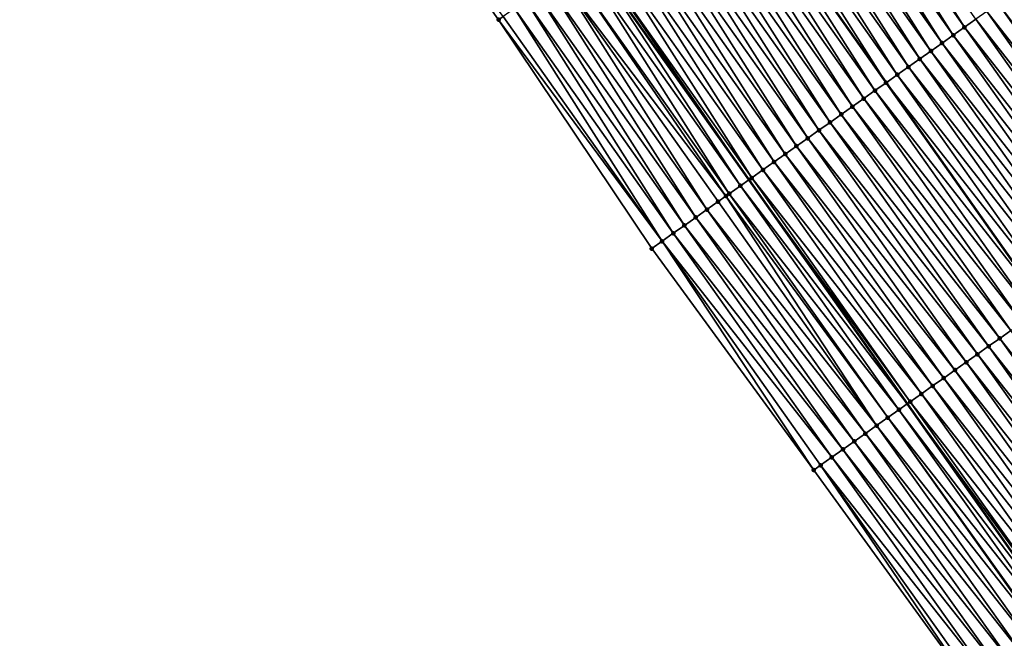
# Model space of a CAD drawing. Header units: feet. Extents: x 2007189 to 2022806, y 818621 to 837694.
# Tile 38 of 256: x 2014142 to 2014214, y 821578 to 821623. Entities that reach past the tile are written whole.
import ezdxf

# ---------------------------------------------------------------- set-up
doc = ezdxf.new("R2010")
doc.units = ezdxf.units.FT
doc.header["$MEASUREMENT"] = 0
for name, color, linetype, lineweight in [('EP_Travel Lane', 172, 'Continuous', 53), ('Road Shots', 141, 'Continuous', 100), ('Road X-Section', 40, 'Continuous', 13), ('STRIPING', 60, 'Continuous', 53)]:
    doc.layers.add(name, color=color, linetype=linetype, lineweight=lineweight)
doc.layers.add('I-77-MM17-21_SB-Surface-Border', color=7, linetype='Continuous')
doc.layers.add('I-77-MM17-21_SB-Surface-TIN', color=7, linetype='Continuous')

msp = doc.modelspace()

# ---------------------------------------------------------------- linework, layer by layer
at = {"layer": 'EP_Travel Lane'}
msp.add_polyline3d([(2014103.967759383, 821742.8905130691, 273.0482070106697), (2014115.35744115, 821726.4518328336, 272.8362123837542), (2014126.747178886, 821710.0130718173, 272.6334421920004), (2014138.112633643, 821693.5743221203, 272.4467192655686), (2014149.481169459, 821677.1208696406, 272.2454380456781), (2014160.943980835, 821660.6373815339, 272.049249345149), (2014172.491307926, 821644.3088615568, 271.8410626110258), (2014184.038669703, 821627.9802925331, 271.6387938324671), (2014195.609418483, 821611.6234153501, 271.4466981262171), (2014207.159632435, 821595.2969301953, 271.2505455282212), (2014218.745741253, 821578.8553369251, 271.0737255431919), (2014230.172752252, 821562.4380685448, 270.881073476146)], dxfattribs=at)
at = {"layer": 'I-77-MM17-21_SB-Surface-Border', "color": 3, "linetype": 'Continuous', "lineweight": -3}
msp.add_polyline3d([(2014212.196631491, 821574.1095109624, 271.3089148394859), (2014200.349238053, 821590.4759233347, 271.4998703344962), (2014188.534663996, 821606.6152971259, 271.7034358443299), (2014177.381174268, 821623.3031581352, 271.8789807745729), (2014165.894532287, 821639.6743001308, 272.0859169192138), (2014154.133084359, 821655.8525515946, 272.2889714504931), (2014142.700344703, 821672.4330558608, 272.4744079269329), (2014132.283719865, 821689.54464864, 272.6389486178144), (2014120.968707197, 821706.0069254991, 272.8250562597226), (2014110.46914879, 821723.0628803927, 272.9949877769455), (2014099.279931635, 821739.6403295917, 273.2166061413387), (2014088.284286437, 821756.5974033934, 273.421845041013)], dxfattribs=at)
at = {"layer": 'I-77-MM17-21_SB-Surface-TIN', "color": 128, "linetype": 'Continuous', "lineweight": -3}
for points in [[(2014177.719407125, 821623.5407755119, 271.867068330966), (2014165.894532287, 821639.6743001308, 272.0859169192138), (2014177.381174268, 821623.3031581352, 271.8789807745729)], [(2014211.330139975, 821622.7522063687, 270.8491162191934), (2014200.630453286, 821639.6368631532, 271.0212351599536), (2014199.812202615, 821639.0620014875, 271.0516113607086)], [(2014211.330139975, 821622.7522063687, 270.8491162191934), (2014212.146308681, 821623.3300201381, 270.814387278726), (2014200.630453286, 821639.6368631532, 271.0212351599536)], [(2014210.513963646, 821622.1744033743, 270.8824571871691), (2014199.812202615, 821639.0620014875, 271.0516113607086), (2014198.993970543, 821638.4871133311, 271.0851804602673)], [(2014210.513963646, 821622.1744033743, 270.8824571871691), (2014211.330139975, 821622.7522063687, 270.8491162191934), (2014199.812202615, 821639.0620014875, 271.0516113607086)], [(2014209.697787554, 821621.5966000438, 270.91584145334), (2014198.993970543, 821638.4871133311, 271.0851804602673), (2014198.17572959, 821637.9122378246, 271.1172248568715)], [(2014209.697787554, 821621.5966000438, 270.91584145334), (2014210.513963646, 821622.1744033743, 270.8824571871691), (2014198.993970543, 821638.4871133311, 271.0851804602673)], [(2014208.881610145, 821621.0187985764, 270.9489857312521), (2014198.17572959, 821637.9122378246, 271.1172248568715), (2014197.357486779, 821637.337364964, 271.1489503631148)], [(2014208.881610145, 821621.0187985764, 270.9489857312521), (2014209.697787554, 821621.5966000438, 270.91584145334), (2014198.17572959, 821637.9122378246, 271.1172248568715)], [(2014207.249232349, 821619.8632281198, 271.0110906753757), (2014196.539242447, 821636.7624942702, 271.1804147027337), (2014195.72100114, 821636.1876192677, 271.2123983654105)], [(2014208.065413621, 821620.4410241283, 270.9786495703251), (2014197.357486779, 821637.337364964, 271.1489503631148), (2014196.539242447, 821636.7624942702, 271.1804147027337)], [(2014207.249232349, 821619.8632281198, 271.0110906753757), (2014208.065413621, 821620.4410241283, 270.9786495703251), (2014196.539242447, 821636.7624942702, 271.1804147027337)], [(2014208.065413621, 821620.4410241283, 270.9786495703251), (2014208.881610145, 821621.0187985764, 270.9489857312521), (2014197.357486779, 821637.337364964, 271.1489503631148)], [(2014194.902747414, 821635.6127619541, 271.2422500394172), (2014206.433044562, 821619.2854413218, 271.0423453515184), (2014195.72100114, 821636.1876192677, 271.2123983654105)], [(2014206.433044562, 821619.2854413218, 271.0423453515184), (2014207.249232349, 821619.8632281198, 271.0110906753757), (2014195.72100114, 821636.1876192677, 271.2123983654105)], [(2014194.902747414, 821635.6127619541, 271.2422500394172), (2014194.084445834, 821635.0379721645, 271.2639378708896), (2014205.616824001, 821618.7077002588, 271.067683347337)], [(2014194.902747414, 821635.6127619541, 271.2422500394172), (2014205.616824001, 821618.7077002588, 271.067683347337), (2014206.433044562, 821619.2854413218, 271.0423453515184)], [(2014193.266195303, 821634.4631109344, 271.2942868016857), (2014204.800622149, 821618.1299339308, 271.0963265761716), (2014194.084445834, 821635.0379721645, 271.2639378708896)], [(2014204.800622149, 821618.1299339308, 271.0963265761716), (2014205.616824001, 821618.7077002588, 271.067683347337), (2014194.084445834, 821635.0379721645, 271.2639378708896)], [(2014191.629691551, 821633.313391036, 271.3546254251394), (2014203.168251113, 821616.9743539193, 271.1596623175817), (2014192.447946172, 821633.888247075, 271.3249274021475)], [(2014192.447946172, 821633.888247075, 271.3249274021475), (2014203.984443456, 821617.5521342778, 271.1292371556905), (2014193.266195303, 821634.4631109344, 271.2942868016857)], [(2014192.447946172, 821633.888247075, 271.3249274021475), (2014203.168251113, 821616.9743539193, 271.1596623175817), (2014203.984443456, 821617.5521342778, 271.1292371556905)], [(2014193.266195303, 821634.4631109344, 271.2942868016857), (2014203.984443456, 821617.5521342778, 271.1292371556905), (2014204.800622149, 821618.1299339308, 271.0963265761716)], [(2014190.811421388, 821632.7385571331, 271.3816553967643), (2014202.352066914, 821616.3965620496, 271.1915702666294), (2014191.629691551, 821633.313391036, 271.3546254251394)], [(2014191.629691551, 821633.313391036, 271.3546254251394), (2014202.352066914, 821616.3965620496, 271.1915702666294), (2014203.168251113, 821616.9743539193, 271.1596623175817)], [(2014189.993199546, 821632.1636544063, 271.4169806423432), (2014201.535887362, 821615.8187636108, 271.2243244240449), (2014190.811421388, 821632.7385571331, 271.3816553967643)], [(2014190.811421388, 821632.7385571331, 271.3816553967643), (2014201.535887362, 821615.8187636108, 271.2243244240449), (2014202.352066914, 821616.3965620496, 271.1915702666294)], [(2014189.174954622, 821631.5887845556, 271.4483433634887), (2014200.719701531, 821615.2409740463, 271.2559354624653), (2014189.993199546, 821632.1636544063, 271.4169806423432)], [(2014189.993199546, 821632.1636544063, 271.4169806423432), (2014200.719701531, 821615.2409740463, 271.2559354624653), (2014201.535887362, 821615.8187636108, 271.2243244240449)], [(2014187.538438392, 821630.43908243, 271.5065398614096), (2014199.087285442, 821614.0854577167, 271.3110681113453), (2014188.35670653, 821631.0139192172, 271.4791622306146)], [(2014188.35670653, 821631.0139192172, 271.4791622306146), (2014199.903503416, 821614.6632018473, 271.2853095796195), (2014189.174954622, 821631.5887845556, 271.4483433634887)], [(2014188.35670653, 821631.0139192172, 271.4791622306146), (2014199.087285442, 821614.0854577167, 271.3110681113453), (2014199.903503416, 821614.6632018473, 271.2853095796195)], [(2014189.174954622, 821631.5887845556, 271.4483433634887), (2014199.903503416, 821614.6632018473, 271.2853095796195), (2014200.719701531, 821615.2409740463, 271.2559354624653)], [(2014186.720171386, 821629.8642440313, 271.5341117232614), (2014198.271084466, 821613.5076895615, 271.339921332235), (2014187.538438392, 821630.43908243, 271.5065398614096)], [(2014187.538438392, 821630.43908243, 271.5065398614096), (2014198.271084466, 821613.5076895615, 271.339921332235), (2014199.087285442, 821614.0854577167, 271.3110681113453)], [(2014185.901916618, 821629.2893882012, 271.5637845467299), (2014197.454888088, 821612.9299149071, 271.369611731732), (2014186.720171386, 821629.8642440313, 271.5341117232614)], [(2014186.720171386, 821629.8642440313, 271.5341117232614), (2014197.454888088, 821612.9299149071, 271.369611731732), (2014198.271084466, 821613.5076895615, 271.339921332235)], [(2014185.083661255, 821628.7145332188, 271.5933552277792), (2014196.638696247, 821612.3521338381, 271.400128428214), (2014185.901916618, 821629.2893882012, 271.5637845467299)], [(2014185.901916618, 821629.2893882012, 271.5637845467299), (2014196.638696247, 821612.3521338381, 271.400128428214), (2014197.454888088, 821612.9299149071, 271.369611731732)], [(2014184.265430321, 821628.1396434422, 271.6271196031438), (2014184.038669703, 821627.9802925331, 271.6387938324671), (2014195.609418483, 821611.6234153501, 271.4466981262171)], [(2014184.265430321, 821628.1396434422, 271.6271196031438), (2014195.822529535, 821611.77431725, 271.4352204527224), (2014185.083661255, 821628.7145332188, 271.5933552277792)], [(2014184.265430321, 821628.1396434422, 271.6271196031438), (2014195.609418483, 821611.6234153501, 271.4466981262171), (2014195.822529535, 821611.77431725, 271.4352204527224)], [(2014185.083661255, 821628.7145332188, 271.5933552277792), (2014195.822529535, 821611.77431725, 271.4352204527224), (2014196.638696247, 821612.3521338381, 271.400128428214)], [(2014194.1902247, 821610.6186436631, 271.5106099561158), (2014183.447248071, 821627.5646843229, 271.6692417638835), (2014182.628986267, 821626.9898385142, 271.6977067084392)], [(2014195.006411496, 821611.1964318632, 271.479174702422), (2014184.038669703, 821627.9802925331, 271.6387938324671), (2014183.447248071, 821627.5646843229, 271.6692417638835)], [(2014194.1902247, 821610.6186436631, 271.5106099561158), (2014195.006411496, 821611.1964318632, 271.479174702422), (2014183.447248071, 821627.5646843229, 271.6692417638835)], [(2014195.006411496, 821611.1964318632, 271.479174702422), (2014195.609418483, 821611.6234153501, 271.4466981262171), (2014184.038669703, 821627.9802925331, 271.6387938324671)], [(2014193.949919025, 821610.4485487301, 271.5181250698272), (2014182.628986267, 821626.9898385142, 271.6977067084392), (2014181.810707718, 821626.4150165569, 271.7232969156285)], [(2014193.949919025, 821610.4485487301, 271.5181250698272), (2014194.1902247, 821610.6186436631, 271.5106099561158), (2014182.628986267, 821626.9898385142, 271.6977067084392)], [(2014192.557778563, 821609.4631698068, 271.5602714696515), (2014181.810707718, 821626.4150165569, 271.7232969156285), (2014180.99243281, 821625.8401894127, 271.7495122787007)], [(2014192.557778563, 821609.4631698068, 271.5602714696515), (2014193.374000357, 821610.0409085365, 271.5352086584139), (2014181.810707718, 821626.4150165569, 271.7232969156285)], [(2014193.374000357, 821610.0409085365, 271.5352086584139), (2014193.949919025, 821610.4485487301, 271.5181250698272), (2014181.810707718, 821626.4150165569, 271.7232969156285)], [(2014190.9253743, 821608.307636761, 271.6175574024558), (2014180.174176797, 821625.265335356, 271.7789713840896), (2014179.355913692, 821624.6904913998, 271.8072130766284)], [(2014191.741568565, 821608.8854144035, 271.5874820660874), (2014180.99243281, 821625.8401894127, 271.7495122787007), (2014180.174176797, 821625.265335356, 271.7789713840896)], [(2014190.9253743, 821608.307636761, 271.6175574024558), (2014191.741568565, 821608.8854144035, 271.5874820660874), (2014180.174176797, 821625.265335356, 271.7789713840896)], [(2014191.741568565, 821608.8854144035, 271.5874820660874), (2014192.557778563, 821609.4631698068, 271.5602714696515), (2014180.99243281, 821625.8401894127, 271.7495122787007)], [(2014190.10916637, 821607.7298784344, 271.6451445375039), (2014179.355913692, 821624.6904913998, 271.8072130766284), (2014178.537661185, 821624.1156323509, 271.8372738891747)], [(2014190.10916637, 821607.7298784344, 271.6451445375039), (2014190.9253743, 821608.307636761, 271.6175574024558), (2014179.355913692, 821624.6904913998, 271.8072130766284)], [(2014225.810565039, 821608.4999015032, 270.5530275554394), (2014214.311416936, 821624.8625919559, 270.7424759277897), (2014213.778727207, 821624.4855330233, 270.7596983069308)], [(2014189.292966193, 821607.1521091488, 271.6741433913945), (2014178.537661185, 821624.1156323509, 271.8372738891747), (2014177.719407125, 821623.5407755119, 271.867068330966)], [(2014190.10916637, 821607.7298784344, 271.6451445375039), (2014178.537661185, 821624.1156323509, 271.8372738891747), (2014189.292966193, 821607.1521091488, 271.6741433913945)], [(2014224.512865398, 821607.581345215, 270.5943806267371), (2014212.962516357, 821623.9077788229, 270.7867539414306), (2014212.146308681, 821623.3300201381, 270.814387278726)], [(2014225.329082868, 821608.1590900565, 270.5685305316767), (2014213.778727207, 821624.4855330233, 270.7596983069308), (2014212.962516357, 821623.9077788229, 270.7867539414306)], [(2014224.512865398, 821607.581345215, 270.5943806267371), (2014225.329082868, 821608.1590900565, 270.5685305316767), (2014212.962516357, 821623.9077788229, 270.7867539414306)], [(2014225.329082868, 821608.1590900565, 270.5685305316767), (2014225.810565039, 821608.4999015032, 270.5530275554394), (2014213.778727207, 821624.4855330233, 270.7596983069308)], [(2014189.292966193, 821607.1521091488, 271.6741433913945), (2014177.719407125, 821623.5407755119, 271.867068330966), (2014177.381174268, 821623.3031581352, 271.8789807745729)], [(2014189.292966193, 821607.1521091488, 271.6741433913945), (2014177.381174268, 821623.3031581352, 271.8789807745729), (2014188.534663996, 821606.6152971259, 271.7034358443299)], [(2014223.696682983, 821607.0035508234, 270.6266134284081), (2014212.146308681, 821623.3300201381, 270.814387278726), (2014211.330139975, 821622.7522063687, 270.8491162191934)], [(2014223.696682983, 821607.0035508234, 270.6266134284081), (2014224.512865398, 821607.581345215, 270.5943806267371), (2014212.146308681, 821623.3300201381, 270.814387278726)], [(2014222.880493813, 821606.4257659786, 270.6576165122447), (2014211.330139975, 821622.7522063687, 270.8491162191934), (2014210.513963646, 821622.1744033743, 270.8824571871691)], [(2014222.880493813, 821606.4257659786, 270.6576165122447), (2014223.696682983, 821607.0035508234, 270.6266134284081), (2014211.330139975, 821622.7522063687, 270.8491162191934)], [(2014222.064321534, 821605.8479572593, 270.691694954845), (2014210.513963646, 821622.1744033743, 270.8824571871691), (2014209.697787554, 821621.5966000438, 270.91584145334)], [(2014222.064321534, 821605.8479572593, 270.691694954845), (2014222.880493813, 821606.4257659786, 270.6576165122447), (2014210.513963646, 821622.1744033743, 270.8824571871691)], [(2014220.431953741, 821604.6923726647, 270.755621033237), (2014208.881610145, 821621.0187985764, 270.9489857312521), (2014208.065413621, 821620.4410241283, 270.9786495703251)], [(2014221.248144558, 821605.2701551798, 270.7249180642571), (2014209.697787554, 821621.5966000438, 270.91584145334), (2014208.881610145, 821621.0187985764, 270.9489857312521)], [(2014220.431953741, 821604.6923726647, 270.755621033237), (2014221.248144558, 821605.2701551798, 270.7249180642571), (2014208.881610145, 821621.0187985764, 270.9489857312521)], [(2014221.248144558, 821605.2701551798, 270.7249180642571), (2014222.064321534, 821605.8479572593, 270.691694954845), (2014209.697787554, 821621.5966000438, 270.91584145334)], [(2014219.61577949, 821604.114566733, 270.7893403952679), (2014208.065413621, 821620.4410241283, 270.9786495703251), (2014207.249232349, 821619.8632281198, 271.0110906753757)], [(2014219.61577949, 821604.114566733, 270.7893403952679), (2014220.431953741, 821604.6923726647, 270.755621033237), (2014208.065413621, 821620.4410241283, 270.9786495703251)], [(2014218.799598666, 821603.536770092, 270.821862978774), (2014207.249232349, 821619.8632281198, 271.0110906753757), (2014206.433044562, 821619.2854413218, 271.0423453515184)], [(2014218.799598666, 821603.536770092, 270.821862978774), (2014219.61577949, 821604.114566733, 270.7893403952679), (2014207.249232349, 821619.8632281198, 271.0110906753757)], [(2014217.983397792, 821602.9590017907, 270.8507349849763), (2014206.433044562, 821619.2854413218, 271.0423453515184), (2014205.616824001, 821618.7077002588, 271.067683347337)], [(2014217.983397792, 821602.9590017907, 270.8507349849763), (2014218.799598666, 821603.536770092, 270.821862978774), (2014206.433044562, 821619.2854413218, 271.0423453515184)], [(2014216.350977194, 821601.8034918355, 270.9050465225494), (2014204.800622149, 821618.1299339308, 271.0963265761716), (2014203.984443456, 821617.5521342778, 271.1292371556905)], [(2014204.800622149, 821618.1299339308, 271.0963265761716), (2014217.167168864, 821602.3812725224, 270.8745522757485), (2014205.616824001, 821618.7077002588, 271.067683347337)], [(2014216.350977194, 821601.8034918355, 270.9050465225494), (2014217.167168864, 821602.3812725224, 270.8745522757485), (2014204.800622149, 821618.1299339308, 271.0963265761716)], [(2014217.983397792, 821602.9590017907, 270.8507349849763), (2014205.616824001, 821618.7077002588, 271.067683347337), (2014217.167168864, 821602.3812725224, 270.8745522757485)], [(2014215.53479847, 821601.2256922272, 270.937951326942), (2014203.984443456, 821617.5521342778, 271.1292371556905), (2014203.168251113, 821616.9743539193, 271.1596623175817)], [(2014215.53479847, 821601.2256922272, 270.937951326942), (2014216.350977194, 821601.8034918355, 270.9050465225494), (2014203.984443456, 821617.5521342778, 271.1292371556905)], [(2014214.71861429, 821600.6479003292, 270.9698629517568), (2014203.168251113, 821616.9743539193, 271.1596623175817), (2014202.352066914, 821616.3965620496, 271.1915702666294)], [(2014214.71861429, 821600.6479003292, 270.9698629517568), (2014215.53479847, 821601.2256922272, 270.937951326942), (2014203.168251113, 821616.9743539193, 271.1596623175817)], [(2014213.902427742, 821600.0701117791, 271.0013433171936), (2014202.352066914, 821616.3965620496, 271.1915702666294), (2014201.535887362, 821615.8187636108, 271.2243244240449)], [(2014213.902427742, 821600.0701117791, 271.0013433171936), (2014214.71861429, 821600.6479003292, 270.9698629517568), (2014202.352066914, 821616.3965620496, 271.1915702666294)], [(2014212.270044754, 821598.9145486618, 271.0625028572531), (2014200.719701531, 821615.2409740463, 271.2559354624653), (2014199.903503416, 821614.6632018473, 271.2853095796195)], [(2014213.086238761, 821599.4923266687, 271.0323805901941), (2014201.535887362, 821615.8187636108, 271.2243244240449), (2014200.719701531, 821615.2409740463, 271.2559354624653)], [(2014212.270044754, 821598.9145486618, 271.0625028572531), (2014213.086238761, 821599.4923266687, 271.0323805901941), (2014200.719701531, 821615.2409740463, 271.2559354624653)], [(2014213.086238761, 821599.4923266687, 271.0323805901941), (2014213.902427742, 821600.0701117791, 271.0013433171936), (2014201.535887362, 821615.8187636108, 271.2243244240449)], [(2014211.453838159, 821598.3367884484, 271.0903330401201), (2014199.903503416, 821614.6632018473, 271.2853095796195), (2014199.087285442, 821614.0854577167, 271.3110681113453)], [(2014211.453838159, 821598.3367884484, 271.0903330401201), (2014212.270044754, 821598.9145486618, 271.0625028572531), (2014199.903503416, 821614.6632018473, 271.2853095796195)], [(2014210.637624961, 821597.759037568, 271.1169610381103), (2014199.087285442, 821614.0854577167, 271.3110681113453), (2014198.271084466, 821613.5076895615, 271.339921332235)], [(2014210.637624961, 821597.759037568, 271.1169610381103), (2014211.453838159, 821598.3367884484, 271.0903330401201), (2014199.087285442, 821614.0854577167, 271.3110681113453)], [(2014209.82142698, 821597.1812651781, 271.1463597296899), (2014198.271084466, 821613.5076895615, 271.339921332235), (2014197.454888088, 821612.9299149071, 271.369611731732)], [(2014209.82142698, 821597.1812651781, 271.1463597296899), (2014210.637624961, 821597.759037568, 271.1169610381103), (2014198.271084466, 821613.5076895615, 271.339921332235)], [(2014208.189035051, 821596.0257146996, 271.2058912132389), (2014196.638696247, 821612.3521338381, 271.400128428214), (2014195.822529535, 821611.77431725, 271.4352204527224)], [(2014209.005238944, 821596.6034787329, 271.1775689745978), (2014197.454888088, 821612.9299149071, 271.369611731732), (2014196.638696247, 821612.3521338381, 271.400128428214)], [(2014208.189035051, 821596.0257146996, 271.2058912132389), (2014209.005238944, 821596.6034787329, 271.1775689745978), (2014196.638696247, 821612.3521338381, 271.400128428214)], [(2014209.005238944, 821596.6034787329, 271.1775689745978), (2014209.82142698, 821597.1812651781, 271.1463597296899), (2014197.454888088, 821612.9299149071, 271.369611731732)], [(2014195.006411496, 821611.1964318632, 271.479174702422), (2014207.159632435, 821595.2969301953, 271.2505455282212), (2014195.609418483, 821611.6234153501, 271.4466981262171)], [(2014207.372866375, 821595.447900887, 271.240625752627), (2014195.822529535, 821611.77431725, 271.4352204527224), (2014195.609418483, 821611.6234153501, 271.4466981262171)], [(2014207.372866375, 821595.447900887, 271.240625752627), (2014195.609418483, 821611.6234153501, 271.4466981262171), (2014207.159632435, 821595.2969301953, 271.2505455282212)], [(2014207.372866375, 821595.447900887, 271.240625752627), (2014208.189035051, 821596.0257146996, 271.2058912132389), (2014195.822529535, 821611.77431725, 271.4352204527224)], [(2014194.1902247, 821610.6186436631, 271.5106099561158), (2014206.556715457, 821594.8700619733, 271.2785936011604), (2014195.006411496, 821611.1964318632, 271.479174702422)], [(2014195.006411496, 821611.1964318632, 271.479174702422), (2014206.556715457, 821594.8700619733, 271.2785936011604), (2014207.159632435, 821595.2969301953, 271.2505455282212)], [(2014193.374000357, 821610.0409085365, 271.5352086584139), (2014204.924323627, 821593.714511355, 271.3381430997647), (2014193.949919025, 821610.4485487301, 271.5181250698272)], [(2014193.949919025, 821610.4485487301, 271.5181250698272), (2014205.740532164, 821594.2922688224, 271.3106666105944), (2014194.1902247, 821610.6186436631, 271.5106099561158)], [(2014193.949919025, 821610.4485487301, 271.5181250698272), (2014204.924323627, 821593.714511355, 271.3381430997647), (2014205.740532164, 821594.2922688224, 271.3106666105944)], [(2014194.1902247, 821610.6186436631, 271.5106099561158), (2014205.740532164, 821594.2922688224, 271.3106666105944), (2014206.556715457, 821594.8700619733, 271.2785936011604)], [(2014191.741568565, 821608.8854144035, 271.5874820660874), (2014204.108122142, 821593.1367439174, 271.3669038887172), (2014192.557778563, 821609.4631698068, 271.5602714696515)], [(2014192.557778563, 821609.4631698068, 271.5602714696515), (2014204.924323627, 821593.714511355, 271.3381430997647), (2014193.374000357, 821610.0409085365, 271.5352086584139)], [(2014192.557778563, 821609.4631698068, 271.5602714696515), (2014204.108122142, 821593.1367439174, 271.3669038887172), (2014204.924323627, 821593.714511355, 271.3381430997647)], [(2014190.9253743, 821608.307636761, 271.6175574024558), (2014203.291918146, 821592.5589800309, 271.3952072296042), (2014191.741568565, 821608.8854144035, 271.5874820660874)], [(2014191.741568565, 821608.8854144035, 271.5874820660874), (2014203.291918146, 821592.5589800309, 271.3952072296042), (2014204.108122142, 821593.1367439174, 271.3669038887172)], [(2014190.10916637, 821607.7298784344, 271.6451445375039), (2014202.475709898, 821591.9812221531, 271.4227365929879), (2014190.9253743, 821608.307636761, 271.6175574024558)], [(2014190.9253743, 821608.307636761, 271.6175574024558), (2014202.475709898, 821591.9812221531, 271.4227365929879), (2014203.291918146, 821592.5589800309, 271.3952072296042)], [(2014190.10916637, 821607.7298784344, 271.6451445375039), (2014189.292966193, 821607.1521091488, 271.6741433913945), (2014201.659515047, 821591.4034453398, 271.4527051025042)], [(2014190.10916637, 821607.7298784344, 271.6451445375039), (2014201.659515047, 821591.4034453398, 271.4527051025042), (2014202.475709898, 821591.9812221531, 271.4227365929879)], [(2014189.292966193, 821607.1521091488, 271.6741433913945), (2014188.534663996, 821606.6152971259, 271.7034358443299), (2014200.349238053, 821590.4759233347, 271.4998703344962)], [(2014189.292966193, 821607.1521091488, 271.6741433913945), (2014200.349238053, 821590.4759233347, 271.4998703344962), (2014200.843319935, 821590.8256688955, 271.4826260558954)], [(2014189.292966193, 821607.1521091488, 271.6741433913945), (2014200.843319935, 821590.8256688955, 271.4826260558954), (2014201.659515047, 821591.4034453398, 271.4527051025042)], [(2014226.320455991, 821584.3445453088, 270.7873393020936), (2014214.71861429, 821600.6479003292, 270.9698629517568), (2014213.902427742, 821600.0701117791, 271.0013433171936)], [(2014224.701001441, 821583.1709323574, 270.8513733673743), (2014213.086238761, 821599.4923266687, 271.0323805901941), (2014212.270044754, 821598.9145486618, 271.0625028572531)], [(2014225.510728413, 821583.7577392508, 270.8193042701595), (2014213.902427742, 821600.0701117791, 271.0013433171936), (2014213.086238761, 821599.4923266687, 271.0323805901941)], [(2014224.701001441, 821583.1709323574, 270.8513733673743), (2014225.510728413, 821583.7577392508, 270.8193042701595), (2014213.086238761, 821599.4923266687, 271.0323805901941)], [(2014225.510728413, 821583.7577392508, 270.8193042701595), (2014226.320455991, 821584.3445453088, 270.7873393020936), (2014213.902427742, 821600.0701117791, 271.0013433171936)], [(2014223.891263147, 821582.5841410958, 270.8814934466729), (2014212.270044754, 821598.9145486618, 271.0625028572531), (2014211.453838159, 821598.3367884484, 271.0903330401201)], [(2014223.891263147, 821582.5841410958, 270.8814934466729), (2014224.701001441, 821583.1709323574, 270.8513733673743), (2014212.270044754, 821598.9145486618, 271.0625028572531)], [(2014223.081509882, 821581.997370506, 270.9090360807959), (2014211.453838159, 821598.3367884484, 271.0903330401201), (2014210.637624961, 821597.759037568, 271.1169610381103)], [(2014223.081509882, 821581.997370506, 270.9090360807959), (2014223.891263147, 821582.5841410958, 270.8814934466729), (2014211.453838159, 821598.3367884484, 271.0903330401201)], [(2014222.271749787, 821581.4106093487, 270.9354026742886), (2014210.637624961, 821597.759037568, 271.1169610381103), (2014209.82142698, 821597.1812651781, 271.1463597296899)], [(2014222.271749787, 821581.4106093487, 270.9354026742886), (2014223.081509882, 821581.997370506, 270.9090360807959), (2014210.637624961, 821597.759037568, 271.1169610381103)], [(2014220.652245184, 821580.2370655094, 270.9908196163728), (2014209.005238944, 821596.6034787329, 271.1775689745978), (2014208.189035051, 821596.0257146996, 271.2058912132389)], [(2014221.461993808, 821580.8238425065, 270.9624780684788), (2014209.82142698, 821597.1812651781, 271.1463597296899), (2014209.005238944, 821596.6034787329, 271.1775689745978)], [(2014220.652245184, 821580.2370655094, 270.9908196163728), (2014221.461993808, 821580.8238425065, 270.9624780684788), (2014209.005238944, 821596.6034787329, 271.1775689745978)], [(2014221.461993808, 821580.8238425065, 270.9624780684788), (2014222.271749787, 821581.4106093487, 270.9354026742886), (2014209.82142698, 821597.1812651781, 271.1463597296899)], [(2014219.842519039, 821579.6502574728, 271.0230312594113), (2014208.189035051, 821596.0257146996, 271.2058912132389), (2014207.372866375, 821595.447900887, 271.240625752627)], [(2014219.842519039, 821579.6502574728, 271.0230312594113), (2014220.652245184, 821580.2370655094, 270.9908196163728), (2014208.189035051, 821596.0257146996, 271.2058912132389)], [(2014206.556715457, 821594.8700619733, 271.2785936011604), (2014218.745741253, 821578.8553369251, 271.0737255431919), (2014207.159632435, 821595.2969301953, 271.2505455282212)], [(2014219.032821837, 821579.0634094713, 271.0602258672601), (2014207.372866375, 821595.447900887, 271.240625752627), (2014207.159632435, 821595.2969301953, 271.2505455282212)], [(2014219.032821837, 821579.0634094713, 271.0602258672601), (2014207.159632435, 821595.2969301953, 271.2505455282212), (2014218.745741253, 821578.8553369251, 271.0737255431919)], [(2014219.032821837, 821579.0634094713, 271.0602258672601), (2014219.842519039, 821579.6502574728, 271.0230312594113), (2014207.372866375, 821595.447900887, 271.240625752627)], [(2014218.223129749, 821578.4765544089, 271.0983008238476), (2014206.556715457, 821594.8700619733, 271.2785936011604), (2014205.740532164, 821594.2922688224, 271.3106666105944)], [(2014218.223129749, 821578.4765544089, 271.0983008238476), (2014218.745741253, 821578.8553369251, 271.0737255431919), (2014206.556715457, 821594.8700619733, 271.2785936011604)], [(2014216.603595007, 821577.3030521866, 271.1485288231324), (2014204.924323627, 821593.714511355, 271.3381430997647), (2014204.108122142, 821593.1367439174, 271.3669038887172)], [(2014217.413378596, 821577.8897809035, 271.126207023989), (2014205.740532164, 821594.2922688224, 271.3106666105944), (2014204.924323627, 821593.714511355, 271.3381430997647)], [(2014216.603595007, 821577.3030521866, 271.1485288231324), (2014217.413378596, 821577.8897809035, 271.126207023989), (2014204.924323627, 821593.714511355, 271.3381430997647)], [(2014217.413378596, 821577.8897809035, 271.126207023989), (2014217.477890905, 821577.9365239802, 271.1243729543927), (2014205.740532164, 821594.2922688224, 271.3106666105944)], [(2014217.477890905, 821577.9365239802, 271.1243729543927), (2014218.223129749, 821578.4765544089, 271.0983008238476), (2014205.740532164, 821594.2922688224, 271.3106666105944)], [(2014215.793837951, 821576.7162868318, 271.1754187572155), (2014204.108122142, 821593.1367439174, 271.3669038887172), (2014203.291918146, 821592.5589800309, 271.3952072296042)], [(2014215.793837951, 821576.7162868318, 271.1754187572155), (2014216.603595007, 821577.3030521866, 271.1485288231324), (2014204.108122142, 821593.1367439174, 271.3669038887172)], [(2014214.984104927, 821576.1294882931, 271.2064461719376), (2014203.291918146, 821592.5589800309, 271.3952072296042), (2014202.475709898, 821591.9812221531, 271.4227365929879)], [(2014214.984104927, 821576.1294882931, 271.2064461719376), (2014215.793837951, 821576.7162868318, 271.1754187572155), (2014203.291918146, 821592.5589800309, 271.3952072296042)], [(2014214.174366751, 821575.5426968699, 271.2365864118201), (2014202.475709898, 821591.9812221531, 271.4227365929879), (2014201.659515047, 821591.4034453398, 271.4527051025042)], [(2014214.174366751, 821575.5426968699, 271.2365864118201), (2014214.984104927, 821576.1294882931, 271.2064461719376), (2014202.475709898, 821591.9812221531, 271.4227365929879)], [(2014212.196631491, 821574.1095109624, 271.3089148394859), (2014200.843319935, 821590.8256688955, 271.4826260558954), (2014200.349238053, 821590.4759233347, 271.4998703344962)], [(2014213.364623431, 821574.955912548, 271.2658412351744), (2014201.659515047, 821591.4034453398, 271.4527051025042), (2014200.843319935, 821590.8256688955, 271.4826260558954)], [(2014212.196631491, 821574.1095109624, 271.3089148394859), (2014212.554882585, 821574.3691248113, 271.2955218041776), (2014200.843319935, 821590.8256688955, 271.4826260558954)], [(2014212.554882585, 821574.3691248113, 271.2955218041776), (2014213.364623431, 821574.955912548, 271.2658412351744), (2014200.843319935, 821590.8256688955, 271.4826260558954)], [(2014213.364623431, 821574.955912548, 271.2658412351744), (2014214.174366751, 821575.5426968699, 271.2365864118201), (2014201.659515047, 821591.4034453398, 271.4527051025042)]]:
    msp.add_3dface(points, dxfattribs=at)
at = {"layer": 'Road Shots', "lineweight": 100}
for p in [(2014177.381174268, 821623.3031581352, 271.8789807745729), (2014211.330139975, 821622.7522063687, 270.8491162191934), (2014210.513963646, 821622.1744033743, 270.8824571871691), (2014208.881610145, 821621.0187985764, 270.9489857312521), (2014209.697787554, 821621.5966000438, 270.91584145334), (2014208.065413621, 821620.4410241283, 270.9786495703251), (2014207.249232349, 821619.8632281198, 271.0110906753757), (2014206.433044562, 821619.2854413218, 271.0423453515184), (2014204.800622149, 821618.1299339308, 271.0963265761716), (2014205.616824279, 821618.7077004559, 271.0676833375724), (2014203.984443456, 821617.5521342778, 271.1292371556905), (2014203.168251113, 821616.9743539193, 271.1596623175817), (2014202.352066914, 821616.3965620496, 271.1915702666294), (2014200.719701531, 821615.2409740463, 271.2559354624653), (2014201.535887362, 821615.8187636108, 271.2243244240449), (2014199.903503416, 821614.6632018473, 271.2853095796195), (2014199.087285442, 821614.0854577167, 271.3110681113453), (2014198.271084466, 821613.5076895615, 271.339921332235), (2014196.638696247, 821612.3521338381, 271.400128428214), (2014197.454888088, 821612.9299149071, 271.369611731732), (2014195.822529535, 821611.77431725, 271.4352204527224), (2014195.006411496, 821611.1964318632, 271.479174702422), (2014193.949919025, 821610.4485487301, 271.5181250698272), (2014194.1902247, 821610.6186436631, 271.5106099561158), (2014192.557778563, 821609.4631698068, 271.5602714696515), (2014193.374000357, 821610.0409085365, 271.5352086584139), (2014191.741568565, 821608.8854144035, 271.5874820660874), (2014190.9253743, 821608.307636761, 271.6175574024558), (2014190.10916637, 821607.7298784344, 271.6451445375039), (2014188.534663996, 821606.6152971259, 271.7034358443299), (2014189.292966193, 821607.1521091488, 271.6741433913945), (2014213.086238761, 821599.4923266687, 271.0323805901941), (2014213.902427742, 821600.0701117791, 271.0013433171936), (2014212.270044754, 821598.9145486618, 271.0625028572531), (2014211.453838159, 821598.3367884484, 271.0903330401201), (2014210.637624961, 821597.759037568, 271.1169610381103), (2014209.005238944, 821596.6034787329, 271.1775689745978), (2014209.82142698, 821597.1812651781, 271.1463597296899), (2014208.189035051, 821596.0257146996, 271.2058912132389), (2014207.372866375, 821595.447900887, 271.240625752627), (2014206.556715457, 821594.8700619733, 271.2785936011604), (2014204.924323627, 821593.714511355, 271.3381430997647), (2014205.740532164, 821594.2922688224, 271.3106666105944), (2014204.108122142, 821593.1367439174, 271.3669038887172), (2014203.291918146, 821592.5589800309, 271.3952072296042), (2014202.475709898, 821591.9812221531, 271.4227365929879), (2014200.843319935, 821590.8256688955, 271.4826260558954), (2014201.659515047, 821591.4034453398, 271.4527051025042), (2014200.349238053, 821590.4759233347, 271.4998703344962)]:
    msp.add_point(p, dxfattribs=at)
at = {"layer": 'Road X-Section', "extrusion": (-0.5775180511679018, 0.8163225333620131, 0.009509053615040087), "elevation": -492531.6599550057, "flags": 128}
msp.add_lwpolyline([(-2118849.86371792, 4954.348310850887), (-2118848.863717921, 4954.416208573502), (-2118847.863717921, 4954.464051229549), (-2118847.516352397, 4954.476439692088), (-2118846.86371792, 4954.493662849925), (-2118845.863717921, 4954.520719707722), (-2118844.863717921, 4954.548354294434), (-2118843.863717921, 4954.58308480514), (-2118842.863717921, 4954.616427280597), (-2118841.863717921, 4954.649813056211), (-2118840.86371792, 4954.68295883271), (-2118839.863717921, 4954.712624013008), (-2118838.863717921, 4954.745066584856), (-2118837.863717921, 4954.77632267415), (-2118836.863717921, 4954.801661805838), (-2118835.863717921, 4954.830306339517), (-2118834.863717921, 4954.863218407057), (-2118833.863717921, 4954.893644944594), (-2118832.863717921, 4954.925554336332), (-2118831.863717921, 4954.958309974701), (-2118830.863717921, 4954.989922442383), (-2118829.863717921, 4955.019297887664), (-2118828.86371792, 4955.045057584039), (-2118827.863717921, 4955.073912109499), (-2118826.863717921, 4955.103603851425), (-2118825.86371792, 4955.134121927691), (-2118824.863717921, 4955.169215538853), (-2118823.86371792, 4955.213171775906), (-2118822.863717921, 4955.244608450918), (-2118822.569304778, 4955.252123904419), (-2118821.863717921, 4955.269208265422), (-2118820.86371792, 4955.294272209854), (-2118819.863717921, 4955.321484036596), (-2118818.863717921, 4955.351560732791), (-2118817.863717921, 4955.37914911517), (-2118816.863717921, 4955.408149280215), (-2118815.934638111, 4955.437443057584)], dxfattribs=at)
at = {"layer": 'Road X-Section', "extrusion": (-0.5775180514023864, 0.8163225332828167, 0.009509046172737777), "elevation": -492551.6604943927, "flags": 128}
msp.add_lwpolyline([(-2118848.863601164, 4954.401300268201), (-2118847.863601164, 4954.457736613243), (-2118847.453497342, 4954.473511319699), (-2118846.863601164, 4954.489014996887), (-2118845.863601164, 4954.514866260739), (-2118844.863601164, 4954.547100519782), (-2118843.863601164, 4954.578105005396), (-2118842.863601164, 4954.612184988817), (-2118841.863601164, 4954.645409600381), (-2118840.863601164, 4954.676113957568), (-2118839.863601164, 4954.709834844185), (-2118838.863601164, 4954.742358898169), (-2118837.863601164, 4954.771232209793), (-2118836.863601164, 4954.795050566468), (-2118835.863601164, 4954.825546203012), (-2118834.863601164, 4954.858452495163), (-2118833.863601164, 4954.890365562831), (-2118832.863601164, 4954.921847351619), (-2118831.863601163, 4954.952886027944), (-2118830.863601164, 4954.98300965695), (-2118829.863601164, 4955.010841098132), (-2118828.863601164, 4955.037470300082), (-2118827.863601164, 4955.066870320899), (-2118826.863601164, 4955.098080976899), (-2118825.863601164, 4955.126404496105), (-2118824.863601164, 4955.161140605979), (-2118823.863601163, 4955.199110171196), (-2118822.863601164, 4955.231184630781), (-2118821.863601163, 4955.258662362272), (-2118820.863601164, 4955.287424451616), (-2118819.863601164, 4955.315729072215), (-2118818.863601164, 4955.343259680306), (-2118817.863601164, 4955.373229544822), (-2118816.863601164, 4955.403151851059), (-2118816.258259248, 4955.420396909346)], dxfattribs=at)
at = {"layer": 'Road X-Section', "extrusion": (-0.5865209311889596, 0.8098735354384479, 0.009902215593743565), "elevation": -516003.797926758, "flags": 128}
msp.add_lwpolyline([(-2113263.614780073, 5380.14818867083), (-2113262.614780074, 5380.205883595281), (-2113262.352256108, 5380.214987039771), (-2113261.614780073, 5380.236012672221), (-2113260.614780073, 5380.261344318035), (-2113259.614780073, 5380.292597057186), (-2113258.614780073, 5380.325560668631), (-2113257.614780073, 5380.35786881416), (-2113256.614780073, 5380.388372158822), (-2113255.614780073, 5380.420525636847), (-2113254.614780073, 5380.452365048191), (-2113253.614780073, 5380.485728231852), (-2113252.614780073, 5380.514015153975), (-2113251.614780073, 5380.538555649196), (-2113250.614780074, 5380.56765941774), (-2113249.614780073, 5380.600324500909), (-2113248.614780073, 5380.631995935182), (-2113247.614780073, 5380.663962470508), (-2113246.614780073, 5380.696033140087), (-2113245.614780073, 5380.726154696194), (-2113244.614780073, 5380.753698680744), (-2113243.614780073, 5380.780066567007), (-2113242.614780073, 5380.807143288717), (-2113241.614780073, 5380.835486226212), (-2113240.614780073, 5380.86769944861), (-2113239.614780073, 5380.904895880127), (-2113238.614780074, 5380.942972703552), (-2113237.694446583, 5380.969046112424), (-2113237.614780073, 5380.97088027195), (-2113236.614780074, 5380.993203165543), (-2113235.614780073, 5381.020094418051), (-2113234.614780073, 5381.051123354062), (-2113233.614780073, 5381.08126507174), (-2113232.614780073, 5381.110521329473), (-2113231.614780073, 5381.140203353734), (-2113231.172351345, 5381.153597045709)], dxfattribs=at)
at = {"layer": 'STRIPING'}
msp.add_polyline3d([(2014114.185602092, 821749.9748941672, 272.673008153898), (2014125.575207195, 821733.5363245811, 272.448369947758), (2014136.964926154, 821717.0975906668, 272.2425077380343), (2014148.339894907, 821700.6454448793, 272.042169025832), (2014159.708524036, 821684.191857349, 271.858492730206), (2014171.101228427, 821667.7734131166, 271.6672097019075), (2014182.592844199, 821651.4056825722, 271.466786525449), (2014194.084445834, 821635.0379721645, 271.2639378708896), (2014205.616824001, 821618.7077002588, 271.067683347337), (2014217.167168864, 821602.3812725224, 270.8745522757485), (2014228.7496528, 821586.104943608, 270.6939036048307), (2014240.480057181, 821569.9074926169, 270.4934030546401)], dxfattribs=at)

doc.saveas('drawing.dxf')
